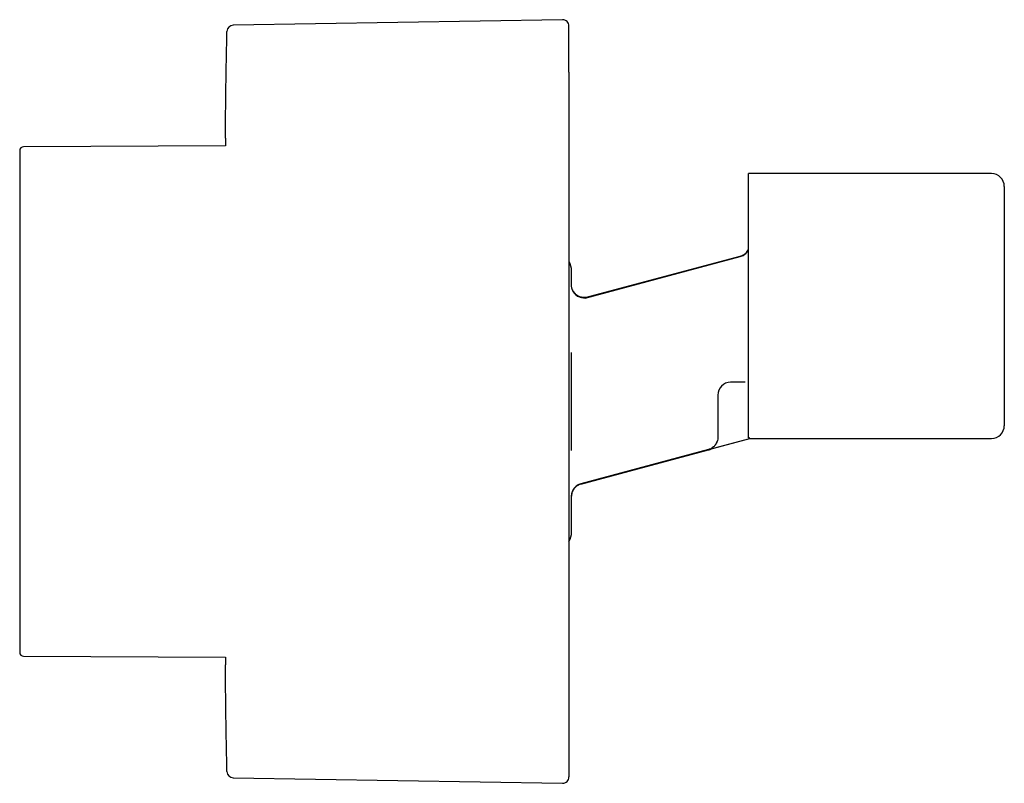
# Model space of a CAD drawing. Header units: millimetres. Extents: x 8 to 933, y 12 to 387.
# Tile 2 of 15: x 169 to 246, y 327 to 387. Entities that reach past the tile are written whole.
import ezdxf

# ---------------------------------------------------------------- set-up
doc = ezdxf.new("R2010")
doc.units = ezdxf.units.MM

msp = doc.modelspace()

# ---------------------------------------------------------------- linework, layer by layer
at = {"color": 7, "linetype": 'Continuous', "lineweight": 30}
for p, q in [((211.151, 386.991), (185.286, 386.56)), ((184.666, 377.071), (168.808, 377.001)), ((244.856, 374.9), (225.756, 374.9)), ((225.756, 354.159), (225.756, 374.9)), ((245.856, 373.9), (245.856, 364.5)), ((212.936, 365.157), (225.115, 368.42)), ((212.936, 365.126), (225.115, 368.389)), ((211.856, 366.14), (211.856, 367.25)), ((211.856, 366.136), (211.856, 366.162)), ((211.856, 366.1), (211.856, 366.14)), ((211.857, 366.124), (211.856, 366.14)), ((212.919, 365.152), (212.915, 365.151)), ((212.919, 365.151), (212.936, 365.157)), ((212.921, 365.121), (212.936, 365.126)), ((212.925, 365.123), (212.935, 365.126)), ((212.936, 365.126), (212.926, 365.124)), ((212.936, 365.126), (212.987, 365.14)), ((245.856, 364.5), (245.856, 355.1)), ((211.856, 353.151), (211.856, 360.849)), ((225.478, 358.508), (224.356, 358.508)), ((225.495, 358.508), (225.478, 358.508)), ((223.356, 357.508), (223.356, 355.334)), ((245.856, 355.1), (245.856, 355.1)), ((222.615, 353.226), (225.877, 354.1)), ((222.656, 353.237), (225.877, 354.1)), ((223.356, 354.179), (223.355, 354.172)), ((225.877, 354.1), (244.856, 354.1)), ((225.877, 354.1), (244.856, 354.1)), ((211.862, 353.151), (211.856, 353.151)), ((222.615, 353.226), (212.597, 350.541)), ((212.597, 350.511), (222.618, 353.196)), ((211.856, 346.75), (211.856, 349.647)), ((211.861, 349.636), (211.858, 349.58)), ((211.856, 349.578), (211.857, 349.587)), ((168.808, 336.999), (184.666, 336.929)), ((185.286, 327.44), (211.151, 327.009))]:
    msp.add_line(p, q, dxfattribs=at)
at = {"color": 7, "linetype": 'Continuous', "lineweight": 30, "flags": 128}
for points in [[(184.67, 377.677), (184.667, 377.274), (184.666, 377.071)], [(184.666, 336.929), (184.667, 336.729), (184.67, 336.326)]]:
    msp.add_lwpolyline(points, dxfattribs=at)
at = {"color": 7, "linetype": 'Continuous', "lineweight": 30}
for centre, radius, start, end in [((211.159, 386.491), 0.5, 0, 90.95484), ((185.294, 386.06), 0.5, 90.95596, 178.66817), ((168.809, 376.701), 0.3, 90.25, 180), ((244.856, 373.9), 1, 0, 90), ((210.356, 367.25), 1.5, 0, 29.55664), ((212.856, 366.14), 1, 210.44174, 285.00018), ((224.356, 357.508), 1, 90, 180), ((244.856, 355.1), 1, 270, 0), ((244.856, 355.1), 1, 270, 0), ((210.356, 346.75), 1.5, 330.35358, 0), ((168.809, 337.299), 0.3, 180, 269.75), ((185.294, 327.94), 0.5, 181.33183, 269.04404), ((211.159, 327.509), 0.5, 269.04516, 0)]:
    msp.add_arc(centre, radius, start, end, dxfattribs=at)
for points in [[(184.67, 377.677), (184.675, 378.377), (184.686, 379.776), (184.713, 381.875), (184.748, 383.973), (184.779, 385.372), (184.794, 386.072)], [(212.597, 350.541), (212.545, 350.525), (212.441, 350.492), (212.298, 350.41), (212.169, 350.309), (212.059, 350.187), (211.97, 350.049), (211.905, 349.898), (211.863, 349.739), (211.858, 349.63), (211.856, 349.575)], [(184.794, 327.928), (184.779, 328.628), (184.748, 330.027), (184.713, 332.125), (184.686, 334.224), (184.675, 335.623), (184.67, 336.323)]]:
    msp.add_open_spline(points, degree=3, dxfattribs=at)
for points, knots in [([(211.659, 382.881), (211.659, 382.97), (211.659, 383.149), (211.659, 383.405), (211.659, 383.652), (211.659, 383.888), (211.659, 384.115), (211.659, 384.308), (211.659, 384.471), (211.659, 384.607), (211.659, 384.738), (211.659, 384.865), (211.659, 384.989), (211.659, 385.111), (211.659, 385.245), (211.659, 385.388), (211.659, 385.536), (211.659, 385.673), (211.659, 385.8), (211.659, 385.915), (211.659, 386.02), (211.659, 386.113), (211.659, 386.197), (211.659, 386.257), (211.659, 386.3), (211.659, 386.33), (211.659, 386.356), (211.659, 386.381), (211.659, 386.403), (211.659, 386.422), (211.659, 386.444), (211.659, 386.466), (211.659, 386.482), (211.659, 386.491), (211.659, 386.491), (211.659, 386.49)], [0, 0, 0, 0, 0.038335, 0.076615, 0.114856, 0.153071, 0.191274, 0.22948, 0.255218, 0.280969, 0.306735, 0.332522, 0.358333, 0.385262, 0.412624, 0.450885, 0.489104, 0.527296, 0.565474, 0.603653, 0.641165, 0.678703, 0.716283, 0.753917, 0.772079, 0.790226, 0.808358, 0.826479, 0.844589, 0.862689, 0.880781, 0.913934, 0.947074, 0.980211, 1, 1, 1, 1]), ([(211.659, 382.881), (211.659, 382.79), (211.659, 382.607), (211.659, 382.322), (211.659, 382.029), (211.659, 381.726), (211.659, 381.414), (211.659, 381.129), (211.659, 380.872), (211.659, 380.647), (211.659, 380.418), (211.659, 380.185), (211.659, 379.944), (211.659, 379.695), (211.659, 379.402), (211.659, 379.067), (211.659, 378.69), (211.659, 378.304), (211.659, 377.911), (211.659, 377.496), (211.659, 377.06), (211.659, 376.714), (211.659, 376.478), (211.659, 376.356), (211.659, 376.233), (211.659, 376.109), (211.659, 375.984), (211.659, 375.759), (211.659, 375.429), (211.659, 374.991), (211.659, 374.547), (211.659, 374.097), (211.659, 373.642), (211.659, 373.231), (211.659, 372.866), (211.659, 372.549), (211.659, 372.23), (211.659, 371.908), (211.659, 371.583), (211.659, 371.256), (211.659, 370.869), (211.659, 370.422), (211.659, 369.913), (211.659, 369.4), (211.659, 368.883), (211.659, 368.362), (211.659, 367.846), (211.659, 367.337), (211.659, 366.834), (211.659, 366.328), (211.659, 365.817), (211.659, 365.293), (211.659, 364.756), (211.659, 364.206), (211.659, 363.654), (211.659, 363.1), (211.659, 362.544), (211.659, 362.046), (211.659, 361.609), (211.659, 361.231), (211.659, 360.852), (211.659, 360.472), (211.659, 360.092), (211.659, 359.71), (211.659, 359.271), (211.659, 358.772), (211.659, 358.216), (211.659, 357.661), (211.659, 357.105), (211.659, 356.55), (211.659, 356.017), (211.659, 355.506), (211.659, 355.018), (211.659, 354.629), (211.659, 354.338), (211.659, 354.147), (211.659, 353.955), (211.659, 353.764), (211.659, 353.572), (211.659, 353.246), (211.659, 352.787), (211.659, 352.195), (211.659, 351.606), (211.659, 351.02), (211.659, 350.437), (211.659, 349.919), (211.659, 349.466), (211.659, 349.078), (211.659, 348.691), (211.659, 348.305), (211.659, 347.925), (211.659, 347.554), (211.659, 347.125), (211.659, 346.634), (211.659, 346.081), (211.659, 345.532), (211.659, 344.988), (211.659, 344.449), (211.659, 343.915), (211.659, 343.385), (211.659, 342.869), (211.659, 342.367), (211.659, 341.88), (211.659, 341.398), (211.659, 340.923), (211.659, 340.453), (211.659, 340.041), (211.659, 339.682), (211.659, 339.376), (211.659, 339.073), (211.659, 338.772), (211.659, 338.47), (211.659, 338.166), (211.659, 337.818), (211.659, 337.433), (211.659, 337.014), (211.659, 336.604), (211.659, 336.201), (211.659, 335.792), (211.659, 335.379), (211.659, 335.065), (211.659, 334.856), (211.659, 334.749), (211.659, 334.643), (211.659, 334.537), (211.659, 334.432), (211.659, 334.243), (211.659, 333.974), (211.659, 333.63), (211.659, 333.295), (211.659, 332.968), (211.659, 332.65), (211.659, 332.375), (211.659, 332.139), (211.659, 331.94), (211.659, 331.744), (211.659, 331.553), (211.659, 331.366), (211.659, 331.182), (211.659, 330.972), (211.659, 330.738), (211.659, 330.484), (211.659, 330.24), (211.659, 330.006), (211.659, 329.783), (211.659, 329.573), (211.659, 329.378), (211.659, 329.195), (211.659, 329.021), (211.659, 328.856), (211.659, 328.697), (211.659, 328.545), (211.659, 328.401), (211.659, 328.267), (211.659, 328.144), (211.659, 328.032), (211.659, 327.942), (211.659, 327.87), (211.659, 327.813), (211.659, 327.76), (211.659, 327.713), (211.659, 327.67), (211.659, 327.633), (211.659, 327.595), (211.659, 327.56), (211.659, 327.532), (211.659, 327.515), (211.659, 327.507), (211.659, 327.509), (211.659, 327.509)], [0, 0, 0, 0, 0.007255, 0.014499, 0.021737, 0.02897, 0.036201, 0.043433, 0.048305, 0.053179, 0.058057, 0.062939, 0.067825, 0.072921, 0.078099, 0.085339, 0.092572, 0.0998, 0.107026, 0.114253, 0.122206, 0.130167, 0.132254, 0.134342, 0.13643, 0.138519, 0.14061, 0.142701, 0.149858, 0.157003, 0.16414, 0.171272, 0.1784, 0.185527, 0.190328, 0.195131, 0.199936, 0.204744, 0.209557, 0.214374, 0.219196, 0.226506, 0.233804, 0.241093, 0.248376, 0.255655, 0.262934, 0.269798, 0.276667, 0.283542, 0.290426, 0.29732, 0.304629, 0.311927, 0.319216, 0.326499, 0.333779, 0.341058, 0.345961, 0.350865, 0.355773, 0.360683, 0.365598, 0.370518, 0.375444, 0.3826, 0.389746, 0.396883, 0.404014, 0.411142, 0.41827, 0.424543, 0.43082, 0.437102, 0.439572, 0.442042, 0.444514, 0.446988, 0.449462, 0.451939, 0.459631, 0.467311, 0.474982, 0.482649, 0.490313, 0.497978, 0.503142, 0.50831, 0.513481, 0.518657, 0.523838, 0.528814, 0.533697, 0.541318, 0.548933, 0.556543, 0.564152, 0.571763, 0.57938, 0.587004, 0.59464, 0.601894, 0.609138, 0.616375, 0.623608, 0.630839, 0.638071, 0.642943, 0.647818, 0.652696, 0.657578, 0.662465, 0.667561, 0.672738, 0.679979, 0.687211, 0.69444, 0.701666, 0.708893, 0.716846, 0.724807, 0.726894, 0.728981, 0.73107, 0.733159, 0.73525, 0.737341, 0.744497, 0.751643, 0.75878, 0.765911, 0.77304, 0.780167, 0.784968, 0.789771, 0.794576, 0.799384, 0.804196, 0.809013, 0.813836, 0.821145, 0.828443, 0.835733, 0.843015, 0.850295, 0.857574, 0.864438, 0.871307, 0.878182, 0.885065, 0.89196, 0.899269, 0.906567, 0.913856, 0.921139, 0.928419, 0.935697, 0.9406, 0.945505, 0.950412, 0.955323, 0.960238, 0.965158, 0.970084, 0.97724, 0.984385, 0.991523, 0.998654, 1, 1, 1, 1]), ([(168.509, 376.701), (168.509, 376.701), (168.509, 376.701), (168.509, 376.693), (168.509, 376.674), (168.509, 376.645), (168.509, 376.606), (168.509, 376.558), (168.509, 376.503), (168.509, 376.445), (168.509, 376.385), (168.509, 376.319), (168.509, 376.247), (168.509, 376.168), (168.509, 376.075), (168.509, 375.966), (168.509, 375.837), (168.509, 375.699), (168.509, 375.55), (168.509, 375.391), (168.509, 375.226), (168.509, 375.053), (168.509, 374.876), (168.509, 374.689), (168.509, 374.494), (168.509, 374.287), (168.509, 374.066), (168.509, 373.832), (168.509, 373.589), (168.509, 373.337), (168.509, 373.076), (168.509, 372.827), (168.509, 372.59), (168.509, 372.369), (168.509, 372.143), (168.509, 371.911), (168.509, 371.675), (168.509, 371.427), (168.509, 371.169), (168.509, 370.899), (168.509, 370.624), (168.509, 370.344), (168.509, 370.058), (168.509, 369.769), (168.509, 369.498), (168.509, 369.247), (168.509, 369.014), (168.509, 368.779), (168.509, 368.541), (168.509, 368.3), (168.509, 368.057), (168.509, 367.792), (168.509, 367.504), (168.509, 367.194), (168.509, 366.88), (168.509, 366.562), (168.509, 366.241), (168.509, 365.92), (168.509, 365.632), (168.509, 365.38), (168.509, 365.16), (168.509, 364.939), (168.509, 364.717), (168.509, 364.493), (168.509, 364.269), (168.509, 364.043), (168.509, 363.786), (168.509, 363.498), (168.509, 363.178), (168.509, 362.856), (168.509, 362.532), (168.509, 362.207), (168.509, 361.883), (168.509, 361.507), (168.509, 361.077), (168.509, 360.709), (168.509, 360.461), (168.509, 360.333), (168.509, 360.204), (168.509, 360.075), (168.509, 359.947), (168.509, 359.728), (168.509, 359.42), (168.509, 359.021), (168.509, 358.621), (168.509, 358.222), (168.509, 357.829), (168.509, 357.471), (168.509, 357.144), (168.509, 356.845), (168.509, 356.546), (168.509, 356.251), (168.509, 355.964), (168.509, 355.639), (168.509, 355.274), (168.509, 354.864), (168.509, 354.455), (168.509, 354.064), (168.509, 353.69), (168.509, 353.425), (168.509, 353.253), (168.509, 353.173), (168.509, 353.093), (168.509, 353.013), (168.509, 352.933), (168.509, 352.853), (168.509, 352.648), (168.509, 352.32), (168.509, 351.869), (168.509, 351.421), (168.509, 351.058), (168.509, 350.779), (168.509, 350.581), (168.509, 350.384), (168.509, 350.187), (168.509, 349.996), (168.509, 349.814), (168.509, 349.554), (168.509, 349.213), (168.509, 348.792), (168.509, 348.375), (168.509, 347.962), (168.509, 347.69), (168.509, 347.555)], [0, 0, 0, 0, 0.00485, 0.015603, 0.026349, 0.037093, 0.04784, 0.058597, 0.069514, 0.078152, 0.086787, 0.095421, 0.104058, 0.1127, 0.121349, 0.132519, 0.14368, 0.154839, 0.166002, 0.177174, 0.188405, 0.199013, 0.209616, 0.220221, 0.230831, 0.241452, 0.252709, 0.263957, 0.275203, 0.286452, 0.297712, 0.308918, 0.31769, 0.326459, 0.335226, 0.343997, 0.352772, 0.361555, 0.370984, 0.380406, 0.389825, 0.399246, 0.40867, 0.418103, 0.427377, 0.434616, 0.441853, 0.449089, 0.456325, 0.463564, 0.470807, 0.478055, 0.487006, 0.495951, 0.504895, 0.513839, 0.522787, 0.531742, 0.540461, 0.546397, 0.552332, 0.558266, 0.5642, 0.570136, 0.576073, 0.582014, 0.587958, 0.596248, 0.604534, 0.612819, 0.621105, 0.629394, 0.637689, 0.645703, 0.657892, 0.67008, 0.673273, 0.676466, 0.679661, 0.682856, 0.686052, 0.689249, 0.699091, 0.708928, 0.718767, 0.72861, 0.738348, 0.747677, 0.755005, 0.762334, 0.769665, 0.776999, 0.784065, 0.790808, 0.80091, 0.811005, 0.821095, 0.831186, 0.840071, 0.848962, 0.850959, 0.852957, 0.854955, 0.856954, 0.858953, 0.860953, 0.862954, 0.87437, 0.885774, 0.897172, 0.908569, 0.913689, 0.91881, 0.923934, 0.929061, 0.934191, 0.9389, 0.943429, 0.954743, 0.966052, 0.977359, 0.988674, 1, 1, 1, 1]), ([(225.115, 368.42), (225.167, 368.437), (225.271, 368.47), (225.414, 368.551), (225.542, 368.653), (225.663, 368.784), (225.723, 368.891), (225.756, 368.95)], [0, 0, 0, 0, 0.190721, 0.381442, 0.572163, 0.762884, 1, 1, 1, 1]), ([(225.115, 368.389), (225.167, 368.406), (225.271, 368.439), (225.414, 368.52), (225.542, 368.622), (225.663, 368.753), (225.723, 368.86), (225.756, 368.919)], [0, 0, 0, 0, 0.190721, 0.381442, 0.572163, 0.762884, 1, 1, 1, 1]), ([(213.087, 365.167), (213.081, 365.166), (213.071, 365.163), (213.05, 365.159), (213.027, 365.155), (213.001, 365.15), (212.972, 365.146), (212.938, 365.143), (212.9, 365.14), (212.86, 365.139), (212.82, 365.14), (212.778, 365.142), (212.736, 365.146), (212.693, 365.152), (212.651, 365.159), (212.608, 365.169), (212.558, 365.183), (212.502, 365.201), (212.441, 365.227), (212.382, 365.256), (212.328, 365.287), (212.278, 365.321), (212.227, 365.359), (212.176, 365.403), (212.122, 365.457), (212.068, 365.52), (212.016, 365.593), (211.972, 365.667), (211.938, 365.739), (211.911, 365.807), (211.889, 365.879), (211.871, 365.956), (211.859, 366.037), (211.857, 366.093), (211.855, 366.121)], [0, 0, 0, 0, 0.033407, 0.062379, 0.087252, 0.10858, 0.127251, 0.144576, 0.164314, 0.184793, 0.205803, 0.227386, 0.249576, 0.27199, 0.295041, 0.318758, 0.343375, 0.375007, 0.409194, 0.446437, 0.476627, 0.508903, 0.543385, 0.580376, 0.620557, 0.664102, 0.711116, 0.76167, 0.797373, 0.834681, 0.873597, 0.914123, 0.956259, 1, 1, 1, 1]), ([(212.994, 365.172), (212.991, 365.172), (212.984, 365.171), (212.97, 365.169), (212.949, 365.167), (212.922, 365.164), (212.891, 365.163), (212.86, 365.162), (212.817, 365.162), (212.761, 365.165), (212.697, 365.173), (212.637, 365.185), (212.579, 365.199), (212.52, 365.218), (212.46, 365.241), (212.393, 365.272), (212.32, 365.314), (212.252, 365.362), (212.193, 365.41), (212.14, 365.461), (212.09, 365.516), (212.045, 365.574), (212.004, 365.635), (211.966, 365.702), (211.931, 365.776), (211.901, 365.858), (211.877, 365.948), (211.863, 366.024), (211.86, 366.07), (211.859, 366.084)], [0, 0, 0, 0, 0.025145, 0.048963, 0.070043, 0.089655, 0.109153, 0.12853, 0.147848, 0.186615, 0.226114, 0.258627, 0.292257, 0.327399, 0.364399, 0.403548, 0.455877, 0.51237, 0.552567, 0.59632, 0.64456, 0.683783, 0.725661, 0.770228, 0.817507, 0.867514, 0.920256, 0.975735, 1, 1, 1, 1]), ([(213.029, 365.151), (213.04, 365.154), (213.055, 365.158), (213.065, 365.161), (213.067, 365.161)], [0, 0, 0, 0, 0.794456, 1, 1, 1, 1]), ([(213.111, 365.173), (213.111, 365.173), (213.115, 365.174), (213.115, 365.174), (213.115, 365.174)], [0, 0, 0, 0, 0.00957, 1, 1, 1, 1]), ([(225.494, 358.508), (225.494, 358.508), (225.494, 358.507), (225.495, 358.507), (225.495, 358.507)], [0, 0, 0, 0, 0.4986381, 1, 1, 1, 1]), ([(225.495, 358.508), (225.495, 358.508), (225.495, 358.507), (225.495, 358.507), (225.495, 358.507)], [0, 0, 0, 0, 0.498659, 1, 1, 1, 1]), ([(223.356, 355.334), (223.356, 355.293), (223.356, 355.212), (223.356, 355.09), (223.356, 354.971), (223.356, 354.854), (223.356, 354.74), (223.356, 354.632), (223.356, 354.531), (223.356, 354.437), (223.356, 354.348), (223.356, 354.266), (223.356, 354.216), (223.356, 354.192)], [0, 0, 0, 0, 0.09358, 0.187144, 0.280678, 0.374166, 0.467596, 0.56096, 0.648923, 0.736813, 0.824624, 0.912353, 1, 1, 1, 1]), ([(223.355, 354.179), (223.352, 354.13), (223.347, 354.023), (223.316, 353.905), (223.286, 353.823), (223.266, 353.777), (223.245, 353.732), (223.22, 353.688), (223.193, 353.645), (223.164, 353.602), (223.119, 353.543), (223.048, 353.466), (222.952, 353.386), (222.847, 353.318), (222.738, 353.264), (222.657, 353.239), (222.615, 353.226)], [0, 0, 0, 0, 0.107793, 0.231578, 0.268327, 0.305684, 0.343651, 0.382232, 0.421429, 0.461246, 0.501685, 0.594691, 0.70872, 0.796457, 0.89355, 1, 1, 1, 1]), ([(223.165, 353.605), (223.174, 353.616), (223.191, 353.641), (223.216, 353.682), (223.243, 353.73), (223.27, 353.786), (223.296, 353.849), (223.31, 353.895), (223.317, 353.918)], [0, 0, 0, 0, 0.1410242, 0.2886984, 0.4448911, 0.6172013, 0.8084575, 1, 1, 1, 1]), ([(225.877, 354.1), (225.877, 354.1), (225.878, 354.1), (225.873, 354.102), (225.861, 354.108), (225.843, 354.117), (225.819, 354.129), (225.791, 354.142), (225.768, 354.154), (225.756, 354.159)], [0, 0, 0, 0, 0.037046, 0.213924, 0.391133, 0.542834, 0.694741, 0.847267, 1, 1, 1, 1]), ([(222.615, 353.195), (222.622, 353.197), (222.636, 353.201), (222.656, 353.207), (222.671, 353.212), (222.681, 353.215), (222.695, 353.22), (222.715, 353.227), (222.75, 353.241), (222.792, 353.26), (222.825, 353.277), (222.841, 353.286), (222.843, 353.287)], [0, 0, 0, 0, 0.116759, 0.205262, 0.262685, 0.298793, 0.339787, 0.437343, 0.557321, 0.782922, 0.984613, 1, 1, 1, 1]), ([(212.597, 350.511), (212.562, 350.5), (212.492, 350.479), (212.393, 350.433), (212.299, 350.378), (212.212, 350.312), (212.132, 350.238), (212.061, 350.155), (211.999, 350.065), (211.948, 349.968), (211.907, 349.867), (211.877, 349.764), (211.867, 349.694), (211.863, 349.659)], [0, 0, 0, 0, 0.091349, 0.182699, 0.274048, 0.365397, 0.456747, 0.548096, 0.639445, 0.730794, 0.822144, 0.913493, 1, 1, 1, 1]), ([(168.509, 347.555), (168.509, 347.435), (168.509, 347.195), (168.509, 346.84), (168.509, 346.49), (168.509, 346.208), (168.509, 345.992), (168.509, 345.839), (168.509, 345.688), (168.509, 345.537), (168.509, 345.382), (168.509, 345.223), (168.509, 344.983), (168.509, 344.672), (168.509, 344.296), (168.509, 343.969), (168.509, 343.689), (168.509, 343.515), (168.509, 343.402), (168.509, 343.35), (168.509, 343.298), (168.509, 343.246), (168.509, 343.194), (168.509, 343.143), (168.509, 342.984), (168.509, 342.723), (168.509, 342.366), (168.509, 342.021), (168.509, 341.739), (168.509, 341.516), (168.509, 341.347), (168.509, 341.182), (168.509, 341.017), (168.509, 340.851), (168.509, 340.673), (168.509, 340.485), (168.509, 340.292), (168.509, 340.104), (168.509, 339.919), (168.509, 339.767), (168.509, 339.648), (168.509, 339.561), (168.509, 339.475), (168.509, 339.391), (168.509, 339.308), (168.509, 339.227), (168.509, 339.148), (168.509, 339.051), (168.509, 338.938), (168.509, 338.811), (168.509, 338.69), (168.509, 338.573), (168.509, 338.461), (168.509, 338.353), (168.509, 338.259), (168.509, 338.179), (168.509, 338.112), (168.509, 338.047), (168.509, 337.985), (168.509, 337.925), (168.509, 337.868), (168.509, 337.814), (168.509, 337.754), (168.509, 337.689), (168.509, 337.622), (168.509, 337.562), (168.509, 337.507), (168.509, 337.459), (168.509, 337.417), (168.509, 337.383), (168.509, 337.357), (168.509, 337.337), (168.509, 337.321), (168.509, 337.309), (168.509, 337.302), (168.509, 337.298), (168.509, 337.299), (168.509, 337.299)], [0, 0, 0, 0, 0.0195116, 0.039006, 0.0584917, 0.0779772, 0.0867281, 0.0954815, 0.104238, 0.1129986, 0.1217639, 0.1313429, 0.1412562, 0.1643677, 0.1874638, 0.2105587, 0.2258079, 0.2410668, 0.244494, 0.2479221, 0.2513508, 0.2547805, 0.258211, 0.2616424, 0.2650748, 0.2899707, 0.3148307, 0.3396724, 0.3645136, 0.3775316, 0.3905568, 0.4035919, 0.4166392, 0.4302151, 0.4443921, 0.4614012, 0.4784122, 0.4954308, 0.5125946, 0.530541, 0.5393517, 0.5481618, 0.5569721, 0.5657835, 0.5745967, 0.5834125, 0.5922317, 0.6010551, 0.6163707, 0.6316801, 0.6469873, 0.6622964, 0.6776116, 0.6929369, 0.7087973, 0.7198177, 0.7308356, 0.7418524, 0.7528696, 0.7638889, 0.7749118, 0.7859397, 0.7969743, 0.8136814, 0.8303798, 0.8470746, 0.8637713, 0.8804752, 0.8971917, 0.9143588, 0.9279556, 0.9415481, 0.9551392, 0.9687318, 0.9823287, 0.9959329, 1, 1, 1, 1])]:
    msp.add_open_spline(points, degree=3, knots=knots, dxfattribs=at)

doc.saveas('drawing.dxf')
